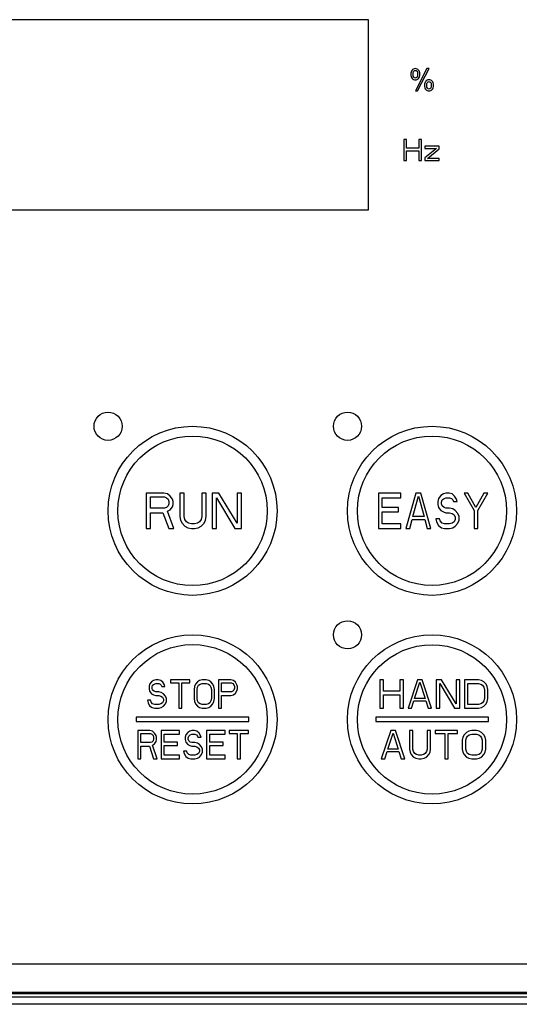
# Model space of a CAD drawing. Header units: millimetres. Extents: x 0 to 1500, y 0 to 1200.
# Tile 16 of 26: x 587 to 622, y 694 to 764. Entities that reach past the tile are written whole.
import ezdxf

# ---------------------------------------------------------------- set-up
doc = ezdxf.new("R2010")
doc.units = ezdxf.units.MM
doc.header["$LTSCALE"] = 82.5
doc.layers.add('00_COMPONENTS', color=7, linetype='CONTINUOUS')

msp = doc.modelspace()

# ---------------------------------------------------------------- linework, layer by layer
at = {"layer": '00_COMPONENTS', "color": 7, "linetype": 'CONTINUOUS'}
for p, q in [((611.578, 764.28), (575.578, 764.28)), ((611.578, 750.78), (611.578, 764.28)), ((615.72, 760.806), (614.899, 759.225)), ((615.052, 759.225), (615.869, 760.806)), ((615.869, 760.806), (615.72, 760.806)), ((614.899, 759.225), (615.052, 759.225)), ((614.078, 755.78), (614.078, 754.28)), ((614.265, 755.78), (614.078, 755.78)), ((614.265, 755.174), (614.265, 755.78)), ((615.14, 755.78), (615.14, 755.174)), ((615.328, 755.78), (615.14, 755.78)), ((615.328, 754.28), (615.328, 755.78)), ((615.578, 755.301), (615.578, 755.142)), ((616.578, 755.301), (615.578, 755.301)), ((616.578, 755.11), (616.578, 755.301)), ((615.14, 755.174), (614.265, 755.174)), ((614.265, 754.28), (614.265, 754.982)), ((614.265, 754.982), (615.14, 754.982)), ((615.14, 754.982), (615.14, 754.28)), ((616.39, 755.142), (615.578, 754.471)), ((615.578, 755.142), (616.39, 755.142)), ((615.765, 754.44), (616.578, 755.11)), ((614.078, 754.28), (614.265, 754.28)), ((615.14, 754.28), (615.328, 754.28)), ((615.578, 754.471), (615.578, 754.28)), ((615.578, 754.28), (616.578, 754.28)), ((616.578, 754.44), (615.765, 754.44)), ((616.578, 754.28), (616.578, 754.44)), ((575.578, 750.78), (611.578, 750.78)), ((595.778, 730.68), (595.778, 728.18)), ((597.028, 730.68), (595.778, 730.68)), ((596.09, 729.616), (596.09, 730.414)), ((596.09, 730.414), (597.08, 730.414)), ((597.288, 730.627), (597.028, 730.68)), ((597.08, 730.414), (597.236, 730.361)), ((597.236, 730.361), (597.34, 730.254)), ((597.497, 730.467), (597.288, 730.627)), ((597.34, 730.254), (597.392, 730.095)), ((597.653, 730.254), (597.497, 730.467)), ((597.705, 730.095), (597.653, 730.254)), ((598.174, 730.68), (598.174, 729.031)), ((598.486, 730.68), (598.174, 730.68)), ((598.486, 729.031), (598.486, 730.68)), ((599.736, 730.68), (599.736, 729.031)), ((600.049, 730.68), (599.736, 730.68)), ((600.049, 729.031), (600.049, 730.68)), ((600.465, 730.68), (600.465, 728.18)), ((600.934, 730.68), (600.465, 730.68)), ((600.778, 728.18), (600.778, 730.361)), ((600.778, 730.361), (602.08, 728.18)), ((602.236, 728.552), (600.934, 730.68)), ((602.236, 730.68), (602.236, 728.552)), ((602.549, 730.68), (602.236, 730.68)), ((602.549, 728.18), (602.549, 730.68)), ((612.278, 730.68), (612.278, 728.18)), ((613.874, 730.68), (612.278, 730.68)), ((612.544, 729.669), (612.544, 730.361)), ((612.544, 730.361), (613.874, 730.361)), ((613.874, 730.361), (613.874, 730.68)), ((614.938, 730.68), (614.228, 728.18)), ((614.716, 729.031), (615.115, 730.467)), ((615.292, 730.68), (614.938, 730.68)), ((615.115, 730.467), (615.514, 729.031)), ((616.002, 728.18), (615.292, 730.68)), ((616.534, 730.308), (616.489, 730.095)), ((616.711, 730.52), (616.534, 730.308)), ((616.888, 730.627), (616.711, 730.52)), ((616.755, 730.042), (616.8, 730.201)), ((616.8, 730.201), (616.932, 730.308)), ((617.065, 730.68), (616.888, 730.627)), ((616.932, 730.308), (617.065, 730.361)), ((617.287, 730.68), (617.065, 730.68)), ((617.065, 730.361), (617.331, 730.361)), ((617.509, 730.627), (617.287, 730.68)), ((617.331, 730.361), (617.464, 730.308)), ((617.464, 730.308), (617.553, 730.201)), ((617.686, 730.467), (617.509, 730.627)), ((617.553, 730.201), (617.597, 730.095)), ((617.819, 730.254), (617.686, 730.467)), ((617.863, 730.095), (617.819, 730.254)), ((618.351, 730.68), (619.06, 729.457)), ((618.617, 730.68), (618.351, 730.68)), ((619.193, 729.669), (618.617, 730.68)), ((619.77, 730.68), (619.193, 729.669)), ((619.326, 729.457), (620.036, 730.68)), ((620.036, 730.68), (619.77, 730.68)), ((597.08, 729.616), (596.09, 729.616)), ((597.236, 729.669), (597.08, 729.616)), ((597.34, 729.776), (597.236, 729.669)), ((597.288, 729.403), (597.497, 729.51)), ((597.392, 729.935), (597.34, 729.776)), ((597.392, 730.095), (597.392, 729.935)), ((597.497, 729.51), (597.653, 729.723)), ((597.653, 729.723), (597.705, 729.882)), ((597.705, 729.882), (597.705, 730.095)), ((613.696, 729.669), (612.544, 729.669)), ((613.696, 729.35), (613.696, 729.669)), ((616.489, 730.095), (616.489, 729.882)), ((616.489, 729.882), (616.534, 729.669)), ((616.534, 729.669), (616.711, 729.457)), ((616.711, 729.457), (616.888, 729.35)), ((616.755, 729.935), (616.755, 730.042)), ((616.8, 729.776), (616.755, 729.935)), ((616.932, 729.669), (616.8, 729.776)), ((617.065, 729.616), (616.932, 729.669)), ((617.331, 729.616), (617.065, 729.616)), ((617.553, 729.563), (617.331, 729.616)), ((617.73, 729.457), (617.553, 729.563)), ((617.597, 730.095), (617.863, 730.095)), ((617.908, 729.244), (617.73, 729.457)), ((619.06, 729.457), (619.06, 728.18)), ((619.326, 728.18), (619.326, 729.457)), ((596.09, 728.18), (596.09, 729.297)), ((596.09, 729.297), (596.976, 729.297)), ((596.976, 729.297), (597.392, 728.18)), ((597.757, 728.18), (597.288, 729.403)), ((598.174, 729.031), (598.226, 728.765)), ((598.226, 728.765), (598.33, 728.552)), ((598.538, 728.818), (598.486, 729.031)), ((598.642, 728.659), (598.538, 728.818)), ((599.684, 728.818), (599.58, 728.659)), ((599.736, 729.031), (599.684, 728.818)), ((599.892, 728.552), (599.997, 728.765)), ((599.997, 728.765), (600.049, 729.031)), ((612.544, 728.499), (612.544, 729.35)), ((612.544, 729.35), (613.696, 729.35)), ((614.494, 728.18), (614.672, 728.818)), ((614.672, 728.818), (615.558, 728.818)), ((615.514, 729.031), (614.716, 729.031)), ((615.558, 728.818), (615.736, 728.18)), ((616.356, 728.871), (616.401, 728.659)), ((616.622, 728.871), (616.356, 728.871)), ((616.667, 728.712), (616.622, 728.871)), ((616.888, 729.35), (617.065, 729.297)), ((617.065, 729.297), (617.331, 729.297)), ((617.331, 729.297), (617.509, 729.244)), ((617.509, 729.244), (617.642, 729.137)), ((617.642, 729.137), (617.73, 728.978)), ((617.73, 728.818), (617.642, 728.659)), ((617.73, 728.978), (617.73, 728.818)), ((617.996, 729.031), (617.908, 729.244)), ((617.908, 728.552), (617.996, 728.765)), ((617.996, 728.765), (617.996, 729.031)), ((595.778, 728.18), (596.09, 728.18)), ((597.392, 728.18), (597.757, 728.18)), ((598.33, 728.552), (598.538, 728.34)), ((598.538, 728.34), (598.747, 728.233)), ((598.799, 728.552), (598.642, 728.659)), ((598.747, 728.233), (599.007, 728.18)), ((599.007, 728.499), (598.799, 728.552)), ((599.215, 728.499), (599.007, 728.499)), ((599.007, 728.18), (599.215, 728.18)), ((599.424, 728.552), (599.215, 728.499)), ((599.215, 728.18), (599.476, 728.233)), ((599.58, 728.659), (599.424, 728.552)), ((599.476, 728.233), (599.684, 728.34)), ((599.684, 728.34), (599.892, 728.552)), ((600.465, 728.18), (600.778, 728.18)), ((602.08, 728.18), (602.549, 728.18)), ((612.278, 728.18), (613.874, 728.18)), ((613.874, 728.499), (612.544, 728.499)), ((613.874, 728.18), (613.874, 728.499)), ((614.228, 728.18), (614.494, 728.18)), ((615.736, 728.18), (616.002, 728.18)), ((616.401, 728.659), (616.534, 728.393)), ((616.534, 728.393), (616.755, 728.233)), ((616.8, 728.552), (616.667, 728.712)), ((616.755, 728.233), (616.977, 728.18)), ((616.977, 728.499), (616.8, 728.552)), ((617.331, 728.499), (616.977, 728.499)), ((616.977, 728.18), (617.331, 728.18)), ((617.509, 728.552), (617.331, 728.499)), ((617.331, 728.18), (617.553, 728.233)), ((617.642, 728.659), (617.509, 728.552)), ((617.553, 728.233), (617.73, 728.34)), ((617.73, 728.34), (617.908, 728.552)), ((619.06, 728.18), (619.326, 728.18)), ((596.023, 717.132), (595.987, 716.962)), ((595.987, 716.962), (595.987, 716.792)), ((596.168, 717.302), (596.023, 717.132)), ((596.313, 717.387), (596.168, 717.302)), ((596.204, 716.919), (596.241, 717.047)), ((596.204, 716.834), (596.204, 716.919)), ((596.241, 717.047), (596.35, 717.132)), ((596.458, 717.43), (596.313, 717.387)), ((596.35, 717.132), (596.458, 717.175)), ((596.64, 717.43), (596.458, 717.43)), ((596.458, 717.175), (596.676, 717.175)), ((596.821, 717.387), (596.64, 717.43)), ((596.676, 717.175), (596.785, 717.132)), ((596.785, 717.132), (596.858, 717.047)), ((596.967, 717.26), (596.821, 717.387)), ((596.858, 717.047), (596.894, 716.962)), ((596.894, 716.962), (597.112, 716.962)), ((597.075, 717.09), (596.967, 717.26)), ((597.112, 716.962), (597.075, 717.09)), ((597.511, 717.43), (597.511, 717.217)), ((598.89, 717.43), (597.511, 717.43)), ((597.511, 717.217), (598.092, 717.217)), ((598.092, 717.217), (598.092, 715.43)), ((598.309, 715.43), (598.309, 717.217)), ((598.309, 717.217), (598.89, 717.217)), ((598.89, 717.217), (598.89, 717.43)), ((599.217, 716.962), (599.18, 716.749)), ((599.289, 717.132), (599.217, 716.962)), ((599.434, 717.302), (599.289, 717.132)), ((599.398, 716.749), (599.434, 716.919)), ((599.579, 717.387), (599.434, 717.302)), ((599.434, 716.919), (599.507, 717.047)), ((599.507, 717.047), (599.616, 717.132)), ((599.761, 717.43), (599.579, 717.387)), ((599.616, 717.132), (599.761, 717.175)), ((600.051, 717.43), (599.761, 717.43)), ((599.761, 717.175), (600.051, 717.175)), ((600.233, 717.387), (600.051, 717.43)), ((600.051, 717.175), (600.196, 717.132)), ((600.196, 717.132), (600.305, 717.047)), ((600.378, 717.302), (600.233, 717.387)), ((600.305, 717.047), (600.378, 716.919)), ((600.523, 717.132), (600.378, 717.302)), ((600.378, 716.919), (600.414, 716.749)), ((600.596, 716.962), (600.523, 717.132)), ((600.632, 716.749), (600.596, 716.962)), ((600.922, 717.43), (600.922, 715.43)), ((601.793, 717.43), (600.922, 717.43)), ((601.14, 716.579), (601.14, 717.217)), ((601.14, 717.217), (601.829, 717.217)), ((601.975, 717.387), (601.793, 717.43)), ((601.829, 717.217), (601.938, 717.175)), ((601.938, 717.175), (602.011, 717.09)), ((602.12, 717.26), (601.975, 717.387)), ((602.011, 717.09), (602.047, 716.962)), ((602.047, 716.962), (602.047, 716.834)), ((602.229, 717.09), (602.12, 717.26)), ((602.265, 716.962), (602.229, 717.09)), ((602.265, 716.792), (602.265, 716.962)), ((612.378, 717.43), (612.378, 715.43)), ((612.628, 717.43), (612.378, 717.43)), ((612.628, 716.621), (612.628, 717.43)), ((613.795, 717.43), (613.795, 716.621)), ((614.045, 717.43), (613.795, 717.43)), ((614.045, 715.43), (614.045, 717.43)), ((615.045, 717.43), (614.378, 715.43)), ((614.836, 716.111), (615.211, 717.26)), ((615.378, 717.43), (615.045, 717.43)), ((615.211, 717.26), (615.586, 716.111)), ((616.045, 715.43), (615.378, 717.43)), ((616.378, 717.43), (616.378, 715.43)), ((616.753, 717.43), (616.378, 717.43)), ((616.628, 715.43), (616.628, 717.175)), ((616.628, 717.175), (617.67, 715.43)), ((617.795, 715.728), (616.753, 717.43)), ((617.795, 717.43), (617.795, 715.728)), ((618.045, 717.43), (617.795, 717.43)), ((618.045, 715.43), (618.045, 717.43)), ((618.378, 717.43), (618.378, 715.43)), ((619.378, 717.43), (618.378, 717.43)), ((618.628, 715.685), (618.628, 717.175)), ((618.628, 717.175), (619.378, 717.175)), ((619.586, 717.387), (619.378, 717.43)), ((619.378, 717.175), (619.545, 717.132)), ((619.545, 717.132), (619.67, 717.047)), ((619.753, 717.302), (619.586, 717.387)), ((619.67, 717.047), (619.753, 716.919)), ((619.92, 717.132), (619.753, 717.302)), ((619.753, 716.919), (619.795, 716.749)), ((620.003, 716.962), (619.92, 717.132)), ((620.045, 716.749), (620.003, 716.962)), ((595.987, 716.792), (596.023, 716.621)), ((596.023, 716.621), (596.168, 716.451)), ((596.168, 716.451), (596.313, 716.366)), ((596.241, 716.707), (596.204, 716.834)), ((596.35, 716.621), (596.241, 716.707)), ((596.313, 716.366), (596.458, 716.324)), ((596.458, 716.579), (596.35, 716.621)), ((596.676, 716.579), (596.458, 716.579)), ((596.458, 716.324), (596.676, 716.324)), ((596.858, 716.536), (596.676, 716.579)), ((596.676, 716.324), (596.821, 716.281)), ((596.821, 716.281), (596.93, 716.196)), ((597.003, 716.451), (596.858, 716.536)), ((596.93, 716.196), (597.003, 716.068)), ((597.148, 716.281), (597.003, 716.451)), ((597.221, 716.111), (597.148, 716.281)), ((599.18, 716.749), (599.18, 716.111)), ((599.398, 716.111), (599.398, 716.749)), ((600.414, 716.749), (600.414, 716.111)), ((600.632, 716.111), (600.632, 716.749)), ((601.829, 716.579), (601.14, 716.579)), ((601.14, 715.43), (601.14, 716.324)), ((601.14, 716.324), (601.793, 716.324)), ((601.793, 716.324), (601.975, 716.366)), ((601.938, 716.621), (601.829, 716.579)), ((602.011, 716.707), (601.938, 716.621)), ((601.975, 716.366), (602.12, 716.494)), ((602.047, 716.834), (602.011, 716.707)), ((602.12, 716.494), (602.229, 716.664)), ((602.229, 716.664), (602.265, 716.792)), ((613.795, 716.621), (612.628, 716.621)), ((612.628, 715.43), (612.628, 716.366)), ((612.628, 716.366), (613.795, 716.366)), ((613.795, 716.366), (613.795, 715.43)), ((619.795, 716.749), (619.795, 716.111)), ((620.045, 716.111), (620.045, 716.749)), ((595.878, 715.983), (595.914, 715.813)), ((596.096, 715.983), (595.878, 715.983)), ((595.914, 715.813), (596.023, 715.6)), ((596.023, 715.6), (596.204, 715.473)), ((596.132, 715.855), (596.096, 715.983)), ((596.241, 715.728), (596.132, 715.855)), ((596.204, 715.473), (596.386, 715.43)), ((596.386, 715.685), (596.241, 715.728)), ((596.676, 715.685), (596.386, 715.685)), ((596.821, 715.728), (596.676, 715.685)), ((596.676, 715.43), (596.858, 715.473)), ((596.93, 715.813), (596.821, 715.728)), ((596.858, 715.473), (597.003, 715.558)), ((597.003, 715.941), (596.93, 715.813)), ((597.003, 716.068), (597.003, 715.941)), ((597.003, 715.558), (597.148, 715.728)), ((597.148, 715.728), (597.221, 715.898)), ((597.221, 715.898), (597.221, 716.111)), ((599.18, 716.111), (599.217, 715.898)), ((599.217, 715.898), (599.289, 715.728)), ((599.289, 715.728), (599.434, 715.558)), ((599.434, 715.941), (599.398, 716.111)), ((599.507, 715.813), (599.434, 715.941)), ((599.434, 715.558), (599.579, 715.473)), ((599.616, 715.728), (599.507, 715.813)), ((599.579, 715.473), (599.761, 715.43)), ((599.761, 715.685), (599.616, 715.728)), ((600.051, 715.685), (599.761, 715.685)), ((600.196, 715.728), (600.051, 715.685)), ((600.051, 715.43), (600.233, 715.473)), ((600.305, 715.813), (600.196, 715.728)), ((600.233, 715.473), (600.378, 715.558)), ((600.378, 715.941), (600.305, 715.813)), ((600.414, 716.111), (600.378, 715.941)), ((600.378, 715.558), (600.523, 715.728)), ((600.523, 715.728), (600.596, 715.898)), ((600.596, 715.898), (600.632, 716.111)), ((614.628, 715.43), (614.795, 715.941)), ((614.795, 715.941), (615.628, 715.941)), ((615.586, 716.111), (614.836, 716.111)), ((615.628, 715.941), (615.795, 715.43)), ((619.378, 715.685), (618.628, 715.685)), ((619.545, 715.728), (619.378, 715.685)), ((619.378, 715.43), (619.586, 715.473)), ((619.67, 715.813), (619.545, 715.728)), ((619.586, 715.473), (619.753, 715.558)), ((619.753, 715.941), (619.67, 715.813)), ((619.795, 716.111), (619.753, 715.941)), ((619.753, 715.558), (619.92, 715.728)), ((619.92, 715.728), (620.003, 715.898)), ((620.003, 715.898), (620.045, 716.111)), ((595.078, 714.78), (595.078, 714.48)), ((603.078, 714.78), (595.078, 714.78)), ((596.386, 715.43), (596.676, 715.43)), ((598.092, 715.43), (598.309, 715.43)), ((599.761, 715.43), (600.051, 715.43)), ((600.922, 715.43), (601.14, 715.43)), ((603.078, 714.48), (603.078, 714.78)), ((612.078, 714.78), (612.078, 714.48)), ((620.078, 714.78), (612.078, 714.78)), ((612.378, 715.43), (612.628, 715.43)), ((613.795, 715.43), (614.045, 715.43)), ((614.378, 715.43), (614.628, 715.43)), ((615.795, 715.43), (616.045, 715.43)), ((616.378, 715.43), (616.628, 715.43)), ((617.67, 715.43), (618.045, 715.43)), ((618.378, 715.43), (619.378, 715.43)), ((620.078, 714.48), (620.078, 714.78)), ((595.078, 714.48), (603.078, 714.48)), ((612.078, 714.48), (620.078, 714.48)), ((595.178, 713.83), (595.178, 711.83)), ((596.049, 713.83), (595.178, 713.83)), ((595.396, 712.979), (595.396, 713.617)), ((595.396, 713.617), (596.085, 713.617)), ((596.23, 713.787), (596.049, 713.83)), ((596.085, 713.617), (596.194, 713.575)), ((596.194, 713.575), (596.267, 713.49)), ((596.375, 713.66), (596.23, 713.787)), ((596.267, 713.49), (596.303, 713.362)), ((596.303, 713.362), (596.303, 713.234)), ((596.484, 713.49), (596.375, 713.66)), ((596.521, 713.362), (596.484, 713.49)), ((596.521, 713.192), (596.521, 713.362)), ((596.847, 713.83), (596.847, 711.83)), ((598.154, 713.83), (596.847, 713.83)), ((597.065, 713.021), (597.065, 713.575)), ((597.065, 713.575), (598.154, 713.575)), ((598.154, 713.575), (598.154, 713.83)), ((598.589, 713.532), (598.553, 713.362)), ((598.553, 713.362), (598.553, 713.192)), ((598.734, 713.702), (598.589, 713.532)), ((598.879, 713.787), (598.734, 713.702)), ((598.771, 713.319), (598.807, 713.447)), ((598.807, 713.447), (598.916, 713.532)), ((599.025, 713.83), (598.879, 713.787)), ((598.916, 713.532), (599.025, 713.575)), ((599.206, 713.83), (599.025, 713.83)), ((599.025, 713.575), (599.242, 713.575)), ((599.387, 713.787), (599.206, 713.83)), ((599.242, 713.575), (599.351, 713.532)), ((599.351, 713.532), (599.424, 713.447)), ((599.533, 713.66), (599.387, 713.787)), ((599.424, 713.447), (599.46, 713.362)), ((599.46, 713.362), (599.678, 713.362)), ((599.642, 713.49), (599.533, 713.66)), ((599.678, 713.362), (599.642, 713.49)), ((600.077, 713.83), (600.077, 711.83)), ((601.383, 713.83), (600.077, 713.83)), ((600.295, 713.021), (600.295, 713.575)), ((600.295, 713.575), (601.383, 713.575)), ((601.383, 713.575), (601.383, 713.83)), ((601.674, 713.83), (601.674, 713.617)), ((603.053, 713.83), (601.674, 713.83)), ((601.674, 713.617), (602.254, 713.617)), ((602.254, 713.617), (602.254, 711.83)), ((602.472, 711.83), (602.472, 713.617)), ((602.472, 713.617), (603.053, 713.617)), ((603.053, 713.617), (603.053, 713.83)), ((613.145, 713.83), (612.478, 711.83)), ((612.936, 712.511), (613.311, 713.66)), ((613.478, 713.83), (613.145, 713.83)), ((613.311, 713.66), (613.686, 712.511)), ((614.145, 711.83), (613.478, 713.83)), ((614.478, 713.83), (614.478, 712.511)), ((614.728, 713.83), (614.478, 713.83)), ((614.728, 712.511), (614.728, 713.83)), ((615.728, 713.83), (615.728, 712.511)), ((615.978, 713.83), (615.728, 713.83)), ((615.978, 712.511), (615.978, 713.83)), ((616.311, 713.83), (616.311, 713.617)), ((617.895, 713.83), (616.311, 713.83)), ((616.311, 713.617), (616.978, 713.617)), ((616.978, 713.617), (616.978, 711.83)), ((617.228, 711.83), (617.228, 713.617)), ((617.228, 713.617), (617.895, 713.617)), ((617.895, 713.617), (617.895, 713.83)), ((618.27, 713.362), (618.228, 713.149)), ((618.353, 713.532), (618.27, 713.362)), ((618.52, 713.702), (618.353, 713.532)), ((618.686, 713.787), (618.52, 713.702)), ((618.52, 713.319), (618.603, 713.447)), ((618.603, 713.447), (618.728, 713.532)), ((618.895, 713.83), (618.686, 713.787)), ((618.728, 713.532), (618.895, 713.575)), ((619.228, 713.83), (618.895, 713.83)), ((618.895, 713.575), (619.228, 713.575)), ((619.436, 713.787), (619.228, 713.83)), ((619.228, 713.575), (619.395, 713.532)), ((619.395, 713.532), (619.52, 713.447)), ((619.603, 713.702), (619.436, 713.787)), ((619.52, 713.447), (619.603, 713.319)), ((619.77, 713.532), (619.603, 713.702)), ((619.853, 713.362), (619.77, 713.532)), ((619.895, 713.149), (619.853, 713.362)), ((596.085, 712.979), (595.396, 712.979)), ((595.396, 711.83), (595.396, 712.724)), ((595.396, 712.724), (596.013, 712.724)), ((596.013, 712.724), (596.303, 711.83)), ((596.194, 713.021), (596.085, 712.979)), ((596.267, 713.107), (596.194, 713.021)), ((596.23, 712.809), (596.375, 712.894)), ((596.557, 711.83), (596.23, 712.809)), ((596.303, 713.234), (596.267, 713.107)), ((596.375, 712.894), (596.484, 713.064)), ((596.484, 713.064), (596.521, 713.192)), ((598.008, 713.021), (597.065, 713.021)), ((597.065, 712.085), (597.065, 712.766)), ((597.065, 712.766), (598.008, 712.766)), ((598.008, 712.766), (598.008, 713.021)), ((598.553, 713.192), (598.589, 713.021)), ((598.589, 713.021), (598.734, 712.851)), ((598.734, 712.851), (598.879, 712.766)), ((598.771, 713.234), (598.771, 713.319)), ((598.807, 713.107), (598.771, 713.234)), ((598.916, 713.021), (598.807, 713.107)), ((598.879, 712.766), (599.025, 712.724)), ((599.025, 712.979), (598.916, 713.021)), ((599.242, 712.979), (599.025, 712.979)), ((599.025, 712.724), (599.242, 712.724)), ((599.424, 712.936), (599.242, 712.979)), ((599.242, 712.724), (599.387, 712.681)), ((599.387, 712.681), (599.496, 712.596)), ((599.569, 712.851), (599.424, 712.936)), ((599.714, 712.681), (599.569, 712.851)), ((599.787, 712.511), (599.714, 712.681)), ((601.238, 713.021), (600.295, 713.021)), ((600.295, 712.085), (600.295, 712.766)), ((600.295, 712.766), (601.238, 712.766)), ((601.238, 712.766), (601.238, 713.021)), ((618.228, 713.149), (618.228, 712.511)), ((618.478, 713.149), (618.52, 713.319)), ((618.478, 712.511), (618.478, 713.149)), ((619.603, 713.319), (619.645, 713.149)), ((619.645, 713.149), (619.645, 712.511)), ((619.895, 712.511), (619.895, 713.149)), ((598.154, 712.085), (597.065, 712.085)), ((598.154, 711.83), (598.154, 712.085)), ((598.444, 712.383), (598.48, 712.213)), ((598.662, 712.383), (598.444, 712.383)), ((598.48, 712.213), (598.589, 712)), ((598.589, 712), (598.771, 711.873)), ((598.698, 712.255), (598.662, 712.383)), ((598.807, 712.128), (598.698, 712.255)), ((598.952, 712.085), (598.807, 712.128)), ((599.242, 712.085), (598.952, 712.085)), ((599.387, 712.128), (599.242, 712.085)), ((599.496, 712.213), (599.387, 712.128)), ((599.424, 711.873), (599.569, 711.958)), ((599.496, 712.596), (599.569, 712.468)), ((599.569, 712.341), (599.496, 712.213)), ((599.569, 712.468), (599.569, 712.341)), ((599.569, 711.958), (599.714, 712.128)), ((599.714, 712.128), (599.787, 712.298)), ((599.787, 712.298), (599.787, 712.511)), ((601.383, 712.085), (600.295, 712.085)), ((601.383, 711.83), (601.383, 712.085)), ((612.728, 711.83), (612.895, 712.341)), ((612.895, 712.341), (613.728, 712.341)), ((613.686, 712.511), (612.936, 712.511)), ((613.728, 712.341), (613.895, 711.83)), ((614.478, 712.511), (614.52, 712.298)), ((614.52, 712.298), (614.603, 712.128)), ((614.603, 712.128), (614.77, 711.958)), ((614.77, 712.341), (614.728, 712.511)), ((614.853, 712.213), (614.77, 712.341)), ((614.77, 711.958), (614.936, 711.873)), ((614.978, 712.128), (614.853, 712.213)), ((615.145, 712.085), (614.978, 712.128)), ((615.311, 712.085), (615.145, 712.085)), ((615.478, 712.128), (615.311, 712.085)), ((615.603, 712.213), (615.478, 712.128)), ((615.52, 711.873), (615.686, 711.958)), ((615.686, 712.341), (615.603, 712.213)), ((615.728, 712.511), (615.686, 712.341)), ((615.686, 711.958), (615.853, 712.128)), ((615.853, 712.128), (615.936, 712.298)), ((615.936, 712.298), (615.978, 712.511)), ((618.228, 712.511), (618.27, 712.298)), ((618.27, 712.298), (618.353, 712.128)), ((618.353, 712.128), (618.52, 711.958)), ((618.52, 712.341), (618.478, 712.511)), ((618.603, 712.213), (618.52, 712.341)), ((618.52, 711.958), (618.686, 711.873)), ((618.728, 712.128), (618.603, 712.213)), ((618.895, 712.085), (618.728, 712.128)), ((619.228, 712.085), (618.895, 712.085)), ((619.395, 712.128), (619.228, 712.085)), ((619.52, 712.213), (619.395, 712.128)), ((619.436, 711.873), (619.603, 711.958)), ((619.603, 712.341), (619.52, 712.213)), ((619.645, 712.511), (619.603, 712.341)), ((619.603, 711.958), (619.77, 712.128)), ((619.77, 712.128), (619.853, 712.298)), ((619.853, 712.298), (619.895, 712.511)), ((595.178, 711.83), (595.396, 711.83)), ((596.303, 711.83), (596.557, 711.83)), ((596.847, 711.83), (598.154, 711.83)), ((598.771, 711.873), (598.952, 711.83)), ((598.952, 711.83), (599.242, 711.83)), ((599.242, 711.83), (599.424, 711.873)), ((600.077, 711.83), (601.383, 711.83)), ((602.254, 711.83), (602.472, 711.83)), ((612.478, 711.83), (612.728, 711.83)), ((613.895, 711.83), (614.145, 711.83)), ((614.936, 711.873), (615.145, 711.83)), ((615.145, 711.83), (615.311, 711.83)), ((615.311, 711.83), (615.52, 711.873)), ((616.978, 711.83), (617.228, 711.83)), ((618.686, 711.873), (618.895, 711.83)), ((618.895, 711.83), (619.228, 711.83)), ((619.228, 711.83), (619.436, 711.873)), ((529.578, 697.28), (657.578, 697.28)), ((529.578, 695.28), (657.578, 695.28)), ((529.478, 695.18), (657.678, 695.18))]:
    msp.add_line(p, q, dxfattribs=at)
at = {"layer": '00_COMPONENTS', "color": 9, "linetype": 'CONTINUOUS'}
for p, q in [((658.078, 694.912), (529.078, 694.912)), ((658.577, 694.412), (528.579, 694.412))]:
    msp.add_line(p, q, dxfattribs=at)
at = {"layer": '00_COMPONENTS', "color": 7, "linetype": 'CONTINUOUS'}
for centre, radius in [((593.078, 735.43), 1), ((610.078, 735.43), 1), ((599.078, 729.43), 6), ((616.078, 729.43), 6), ((610.078, 720.63), 1), ((599.078, 714.63), 6), ((616.078, 714.63), 6)]:
    msp.add_circle(centre, radius, dxfattribs=at)
at = {"layer": '00_COMPONENTS', "color": 9, "linetype": 'CONTINUOUS'}
for centre, radius in [((599.078, 729.43), 5.307), ((616.078, 729.43), 5.3), ((599.078, 714.63), 5.307), ((616.078, 714.63), 5.3)]:
    msp.add_circle(centre, radius, dxfattribs=at)
at = {"layer": '00_COMPONENTS', "color": 7, "linetype": 'CONTINUOUS'}
for points in [[(614.659, 760.693), (614.604, 760.617), (614.578, 760.526), (614.578, 760.42)], [(614.578, 760.42), (614.578, 760.283), (614.608, 760.181), (614.668, 760.114)], [(614.893, 760.806), (614.791, 760.806), (614.712, 760.768), (614.659, 760.693)], [(614.738, 760.401), (614.738, 760.507), (614.753, 760.579), (614.784, 760.619)], [(614.785, 760.198), (614.754, 760.237), (614.738, 760.305), (614.738, 760.401)], [(614.784, 760.619), (614.814, 760.658), (614.852, 760.679), (614.898, 760.679)], [(614.898, 760.139), (614.853, 760.139), (614.815, 760.159), (614.785, 760.198)], [(615.126, 760.704), (615.065, 760.772), (614.987, 760.806), (614.893, 760.806)], [(614.898, 760.679), (614.943, 760.679), (614.982, 760.658), (615.013, 760.619)], [(615.013, 760.199), (614.982, 760.159), (614.944, 760.139), (614.898, 760.139)], [(615.013, 760.619), (615.043, 760.58), (615.059, 760.512), (615.059, 760.416)], [(615.059, 760.416), (615.059, 760.31), (615.043, 760.238), (615.013, 760.199)], [(615.125, 760.115), (615.188, 760.183), (615.219, 760.282), (615.219, 760.409)], [(615.219, 760.409), (615.219, 760.538), (615.188, 760.637), (615.126, 760.704)], [(614.668, 760.114), (614.728, 760.046), (614.804, 760.013), (614.895, 760.013)], [(614.895, 760.013), (614.986, 760.013), (615.063, 760.046), (615.125, 760.115)], [(615.628, 759.905), (615.574, 759.83), (615.548, 759.739), (615.548, 759.632)], [(615.548, 759.632), (615.548, 759.496), (615.577, 759.394), (615.638, 759.326)], [(615.864, 760.018), (615.761, 760.018), (615.682, 759.98), (615.628, 759.905)], [(615.708, 759.614), (615.708, 759.719), (615.723, 759.792), (615.754, 759.831)], [(615.754, 759.411), (615.724, 759.45), (615.708, 759.517), (615.708, 759.614)], [(615.754, 759.831), (615.784, 759.87), (615.822, 759.891), (615.869, 759.891)], [(616.097, 759.916), (616.036, 759.984), (615.958, 760.018), (615.864, 760.018)], [(615.869, 759.891), (615.914, 759.891), (615.953, 759.87), (615.984, 759.831)], [(615.984, 759.831), (616.014, 759.793), (616.03, 759.724), (616.03, 759.628)], [(616.03, 759.628), (616.03, 759.522), (616.014, 759.45), (615.984, 759.411)], [(616.096, 759.327), (616.159, 759.396), (616.19, 759.494), (616.19, 759.621)], [(616.19, 759.621), (616.19, 759.751), (616.159, 759.849), (616.097, 759.916)], [(615.638, 759.326), (615.698, 759.259), (615.774, 759.225), (615.865, 759.225)], [(615.868, 759.352), (615.823, 759.352), (615.785, 759.371), (615.754, 759.411)], [(615.865, 759.225), (615.957, 759.225), (616.034, 759.259), (616.096, 759.327)], [(615.984, 759.411), (615.953, 759.371), (615.915, 759.352), (615.868, 759.352)]]:
    msp.add_open_spline(points, degree=3, dxfattribs=at)

doc.saveas('drawing.dxf')
